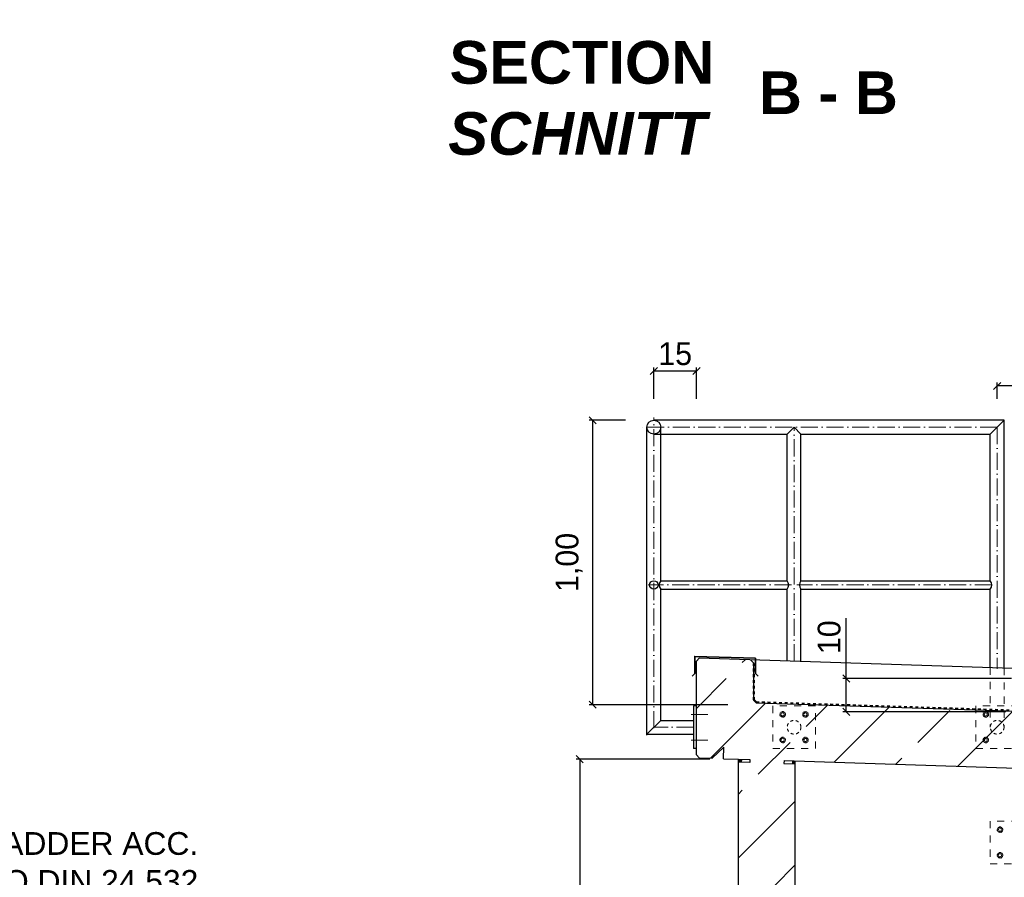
# Model space of a CAD drawing. Header units: millimetres. Extents: x -19424 to 109295, y -11926 to 8715.
# Tile 19 of 38: x -9781 to -6319, y 5700 to 8715. Entities that reach past the tile are written whole.
import ezdxf

# ---------------------------------------------------------------- set-up
doc = ezdxf.new("R2010")
doc.units = ezdxf.units.MM
doc.linetypes.add('ACAD_ISO10W100', pattern=[18, 12, -3, 0, -3])
doc.linetypes.add('JIS_02_1.0', pattern=[2, 1, -1])
doc.layers.add('Bemaßung', color=7, linetype='Continuous', lineweight=13)
doc.layers.add('Beschriftung', color=7, linetype='Continuous')
doc.styles.add('LBB3.5M1000', font='isocp.shx', dxfattribs={"height": 3.5})
doc.dimstyles.new('DIN', dxfattribs={"dimtxt": 2.5, "dimasz": 2.5, "dimexe": 1.25, "dimexo": 0.625, "dimtad": 1, "dimtih": 1, "dimdec": 4, "dimdsep": 46, "dimlunit": 6, "dimtxsty": 'Standard', "dimcen": 2.5, "dimadec": 0, "dimazin": 0, "dimtfac": 1, "dimtdec": 4, "dimtmove": 0, "dimatfit": 3, "dimfxl": 0, "dimtvp": 1, "dimtolj": 1, "dimtzin": 0, "dimarcsym": 0})

# ---------------------------------------------------------------- blocks, each defined once
blk = doc.blocks.new('_Oblique')
at = {"color": 0, "linetype": 'ByBlock', "lineweight": -2}
blk.add_line((-0.5, -0.5), (0.5, 0.5), dxfattribs=at)
blk = doc.blocks.new('*D15')
at = {"layer": 'Bemaßung', "color": 0, "lineweight": -2, "transparency": 16777216}
for p, q in [((-7651.2, 7306.6), (-7778.5, 7306.6)), ((-7766, 6306.6), (-7766, 7306.6)), ((-7290.9, 6306.6), (-7778.5, 6306.6))]:
    blk.add_line(p, q, dxfattribs=at)
at = {"layer": 'DEFPOINTS', "color": 0, "transparency": 16777216}
for p in [(-7766, 7306.6), (-7551.2, 7306.6), (-7190.9, 6306.6)]:
    blk.add_point(p, dxfattribs=at)
at = {"layer": 'Bemaßung', "color": 0, "lineweight": -2, "transparency": 16777216, "xscale": 25, "yscale": 25, "zscale": 25}
for p, rotation in [((-7766, 7306.6), 90), ((-7766, 6306.6), 270)]:
    blk.add_blockref('_Oblique', p, dxfattribs=dict(at, rotation=rotation))
at = {"layer": 'Bemaßung', "color": 0, "transparency": 16777216, "insert": (-7848.9, 6806.6), "char_height": 80, "attachment_point": 5, "rotation": 90}
blk.add_mtext('\\A1;1,00', dxfattribs=at)
blk = doc.blocks.new('*D44')
at = {"layer": 'Bemaßung', "color": 0, "lineweight": -2, "transparency": 16777216}
for p, q in [((-7353.7, 6114.9), (-7824.4, 6114.9)), ((-7811.9, 6114.9), (-7811.9, 3079.8)), ((-7353.7, 3079.8), (-7824.4, 3079.8))]:
    blk.add_line(p, q, dxfattribs=at)
at = {"layer": 'DEFPOINTS', "color": 0, "transparency": 16777216}
for p in [(-7253.7, 6114.9), (-7811.9, 3079.8), (-7253.7, 3079.8)]:
    blk.add_point(p, dxfattribs=at)
at = {"layer": 'Bemaßung', "color": 0, "lineweight": -2, "transparency": 16777216, "xscale": 25, "yscale": 25, "zscale": 25}
for p, rotation in [((-7811.9, 6114.9), 90), ((-7811.9, 3079.8), 270)]:
    blk.add_blockref('_Oblique', p, dxfattribs=dict(at, rotation=rotation))
at = {"layer": 'Bemaßung', "color": 0, "transparency": 16777216, "insert": (-7898.7, 4529.8), "char_height": 80, "attachment_point": 5, "rotation": 90}
blk.add_mtext('\\A1;3,03', dxfattribs=at)
blk = doc.blocks.new('*D93')
at = {"layer": 'Bemaßung', "color": 0, "lineweight": -2, "transparency": 16777216}
for p, q in [((-7551.2, 7382.4), (-7551.2, 7492.6)), ((-7551.2, 7480.1), (-7401.2, 7480.1)), ((-7401.2, 7382.4), (-7401.2, 7492.6))]:
    blk.add_line(p, q, dxfattribs=at)
at = {"layer": 'DEFPOINTS', "color": 0, "transparency": 16777216}
for p in [(-7401.2, 7480.1), (-7551.2, 7282.4), (-7401.2, 7282.4)]:
    blk.add_point(p, dxfattribs=at)
at = {"layer": 'Bemaßung', "color": 0, "lineweight": -2, "transparency": 16777216, "xscale": 25, "yscale": 25, "zscale": 25, "rotation": 180}
blk.add_blockref('_Oblique', (-7551.2, 7480.1), dxfattribs=at)
at = {"layer": 'Bemaßung', "color": 0, "lineweight": -2, "transparency": 16777216, "xscale": 25, "yscale": 25, "zscale": 25}
blk.add_blockref('_Oblique', (-7401.2, 7480.1), dxfattribs=at)
at = {"layer": 'Bemaßung', "color": 0, "transparency": 16777216, "insert": (-7476.2, 7540.1), "char_height": 80, "attachment_point": 5}
blk.add_mtext('\\A1;15', dxfattribs=at)
blk = doc.blocks.new('*D221')
at = {"layer": 'Bemaßung', "color": 0, "lineweight": -2, "transparency": 16777216}
for p, q in [((-6874.3, 6398.6), (-6874.3, 6610.5)), ((-6293.7, 6398.6), (-6886.8, 6398.6)), ((-6874.3, 6281.5), (-6874.3, 6398.6)), ((-6313.7, 6281.5), (-6886.8, 6281.5))]:
    blk.add_line(p, q, dxfattribs=at)
at = {"layer": 'DEFPOINTS', "color": 0, "transparency": 16777216}
for p in [(-6193.7, 6398.6), (-6874.3, 6281.5), (-6213.7, 6281.5)]:
    blk.add_point(p, dxfattribs=at)
at = {"layer": 'Bemaßung', "color": 0, "lineweight": -2, "transparency": 16777216, "xscale": 25, "yscale": 25, "zscale": 25}
for p, rotation in [((-6874.3, 6398.6), 90), ((-6874.3, 6281.5), 270)]:
    blk.add_blockref('_Oblique', p, dxfattribs=dict(at, rotation=rotation))
at = {"layer": 'Bemaßung', "color": 0, "transparency": 16777216, "insert": (-6934.3, 6543.8), "char_height": 80, "attachment_point": 5, "rotation": 90}
blk.add_mtext('\\A1;10', dxfattribs=at)
blk = doc.blocks.new('*D234')
at = {"layer": 'Bemaßung', "color": 0, "lineweight": -2, "transparency": 16777216}
for p, q in [((-6343.7, 7382.4), (-6343.7, 7439.7)), ((-5743.7, 7427.2), (-6343.7, 7427.2)), ((-5743.7, 7382.4), (-5743.7, 7439.7))]:
    blk.add_line(p, q, dxfattribs=at)
at = {"layer": 'DEFPOINTS', "color": 0, "transparency": 16777216}
for p in [(-6343.7, 7427.2), (-6343.7, 7282.4), (-5743.7, 7282.4)]:
    blk.add_point(p, dxfattribs=at)
at = {"layer": 'Bemaßung', "color": 0, "lineweight": -2, "transparency": 16777216, "xscale": 25, "yscale": 25, "zscale": 25, "rotation": 180}
blk.add_blockref('_Oblique', (-6343.7, 7427.2), dxfattribs=at)
at = {"layer": 'Bemaßung', "color": 0, "lineweight": -2, "transparency": 16777216, "xscale": 25, "yscale": 25, "zscale": 25}
blk.add_blockref('_Oblique', (-5743.7, 7427.2), dxfattribs=at)
at = {"layer": 'Bemaßung', "color": 0, "transparency": 16777216, "insert": (-6043.7, 7487.2), "char_height": 80, "attachment_point": 5}
blk.add_mtext('\\A1;60', dxfattribs=at)

msp = doc.modelspace()

# ---------------------------------------------------------------- hatches: boundary and pattern name
at = {"lineweight": 13}
h = msp.add_hatch(dxfattribs=at)
h.set_pattern_fill('ANSI33', color=256, scale=50, style=0)
h.paths.add_polyline_path([(-7401.192, 6459.566), (-7391.196, 6469.562), (-7211.384, 6463.761), (-7201.192, 6453.569), (-7201.192, 6323.354), (-7190.859, 6313.02), (-6213.667, 6281.495), (-6213.667, 6378.593), (-6193.667, 6398.593), (-6073.667, 6398.593), (-6053.667, 6378.593), (-6053.667, 6076.229), (-7093.324, 6109.77), (-7093.646, 6099.775), (-7053.667, 6098.485), (-7053.667, 3079.77), (-5759.37, 3079.77), (-5759.37, 2924.77), (-5859.37, 2924.77), (-5859.37, 2914.77), (-5759.37, 2914.77), (-5759.37, 2629.77), (-5859.37, 2629.77), (-5859.37, 2619.77), (-9116.161, 2619.77), (-9116.161, 3058.804), (-7253.667, 3079.77), (-7253.667, 6104.937), (-7214.01, 6103.658), (-7213.688, 6113.653), (-7306.564, 6116.649), (-7305.274, 6156.628), (-7346.543, 6117.939), (-7391.52, 6119.39), (-7401.192, 6129.707)])
h.paths.add_polyline_path([(-2385.391, 2619.77), (-4447.37, 2619.77), (-4447.37, 2629.77), (-4547.37, 2629.77), (-4547.37, 2914.77), (-4447.37, 2914.77), (-4447.37, 2924.77), (-4547.37, 2924.77), (-4547.37, 3079.77), (-3253.667, 3079.77), (-3253.667, 5645.62), (-3158.667, 5645.62), (-3158.667, 5595.62), (-3148.667, 5595.62), (-3148.667, 5645.62), (-3053.667, 5645.62), (-3053.667, 3079.77), (-2385.391, 3072.247)])
h.paths.add_polyline_path([(-3253.667, 5813.92), (-3253.667, 5975.895), (-3213.687, 5974.605), (-3213.364, 5984.6), (-5053.667, 6043.968), (-5053.667, 6378.593), (-5033.667, 6398.593), (-4913.667, 6398.593), (-4893.667, 6378.593), (-4893.667, 6238.91), (-2913.339, 6172.024), (-2903.667, 6161.706), (-2903.667, 5984.611), (-2913.984, 5974.939), (-2958.961, 5976.39), (-2997.65, 6017.659), (-2998.94, 5977.68), (-3093.324, 5980.725), (-3093.646, 5970.732), (-3053.667, 5969.442), (-3053.667, 5813.92), (-3148.667, 5813.92), (-3148.667, 5863.92), (-3158.667, 5863.92), (-3158.667, 5813.92)])
h = msp.add_hatch(color=256)
h.dxf.hatch_style = 1
h.paths.add_polyline_path([(-7243.35, 6114.61), (-7253.667, 6114.943), (-7253.667, 6104.937), (-7243.672, 6104.615)])
h = msp.add_hatch(color=256)
h.dxf.hatch_style = 1
h.paths.add_polyline_path([(-7053.667, 6108.49), (-7063.662, 6108.813), (-7063.984, 6098.818), (-7053.667, 6098.485)])

# ---------------------------------------------------------------- linework, layer by layer
at = {"linetype": 'ACAD_ISO10W100', "lineweight": 18, "ltscale": 5}
for p, q in [((-7551.192, 6224.02), (-7551.192, 7316.571)), ((-6343.678, 7282.421), (-7593.723, 7282.421)), ((-7057.926, 6458.81), (-7057.926, 7282.421)), ((-6343.678, 7282.421), (-6343.678, 6432.544)), ((-7066.847, 6727.421), (-7571.272, 6727.421)), ((-6362.644, 6727.421), (-7047.885, 6727.421)), ((-7420.171, 6272.244), (-7361.11, 6272.244)), ((-7411.192, 6227.244), (-7551.192, 6227.244)), ((-7420.171, 6182.244), (-7361.11, 6182.244))]:
    msp.add_line(p, q, dxfattribs=at)
for p, q in [((-6319.528, 7306.571), (-7551.192, 7306.571)), ((-6367.828, 7258.271), (-6319.528, 7306.571)), ((-6319.528, 6434.988), (-6319.528, 7306.571)), ((-7575.342, 6199.87), (-7575.342, 7282.421)), ((-7527.042, 6742.371), (-7527.042, 7282.421)), ((-7057.926, 7282.421), (-7082.076, 7258.271)), ((-7033.776, 7258.271), (-7057.926, 7282.421)), ((-7551.192, 7258.271), (-7082.076, 7258.271)), ((-7082.076, 6742.371), (-7082.076, 7258.271)), ((-7033.776, 7258.271), (-6367.828, 7258.271)), ((-7033.776, 6742.371), (-7033.776, 7258.271)), ((-6367.828, 6742.371), (-6367.828, 7258.271)), ((-7527.042, 6742.371), (-7082.076, 6742.371)), ((-7033.776, 6742.371), (-6367.828, 6742.371)), ((-7527.042, 6248.17), (-7527.042, 6712.471)), ((-7527.042, 6712.471), (-7082.076, 6712.471)), ((-7082.076, 6459.589), (-7082.076, 6712.471)), ((-7033.776, 6712.471), (-6367.828, 6712.471)), ((-7033.776, 6458.031), (-7033.776, 6712.471)), ((-6367.828, 6436.546), (-6367.828, 6712.471)), ((-7391.196, 6469.562), (-7401.192, 6459.566)), ((-7401.192, 6129.707), (-7401.192, 6459.566)), ((-6253.667, 6432.863), (-7391.196, 6469.562)), ((-7211.384, 6463.761), (-7201.192, 6453.569)), ((-7201.192, 6453.569), (-7201.192, 6323.354)), ((-7401.192, 6302.244), (-7411.192, 6302.244)), ((-7411.192, 6302.244), (-7411.192, 6152.244)), ((-7201.192, 6323.354), (-7190.859, 6313.02)), ((-7190.859, 6313.02), (-6213.667, 6281.495)), ((-7527.042, 6251.394), (-7575.342, 6203.094)), ((-7527.042, 6251.394), (-7411.192, 6251.394)), ((-7575.342, 6203.094), (-7411.192, 6203.094)), ((-7401.192, 6152.244), (-7411.192, 6152.244)), ((-7401.192, 6129.707), (-7391.52, 6119.39)), ((-7305.274, 6156.628), (-7346.543, 6117.939)), ((-7306.564, 6116.649), (-7305.274, 6156.628)), ((-7391.52, 6119.39), (-7346.543, 6117.939)), ((-7306.564, 6116.649), (-7253.667, 6114.943)), ((-7253.667, 6114.943), (-7213.688, 6113.653)), ((-7253.667, 3716.92), (-7253.667, 6114.943)), ((-7214.01, 6103.658), (-7253.667, 6104.937)), ((-7243.35, 6114.61), (-7243.672, 6104.615)), ((-7213.688, 6113.653), (-7214.01, 6103.658)), ((-7093.324, 6109.77), (-7093.646, 6099.775)), ((-7093.646, 6099.775), (-7053.667, 6098.485)), ((-7093.324, 6109.77), (-3213.364, 5984.597)), ((-7063.662, 6108.813), (-7063.984, 6098.818)), ((-7053.667, 3079.77), (-7053.667, 6108.49))]:
    msp.add_line(p, q)
at = {"linetype": 'JIS_02_1.0', "lineweight": 50, "ltscale": 10}
for p, q in [((-7199.192, 6323.354), (-7199.192, 6451.098)), ((-7199.192, 6323.354), (-7190.86, 6315.022)), ((-7190.86, 6315.022), (-6215.667, 6283.561))]:
    msp.add_line(p, q, dxfattribs=at)
at = {"linetype": 'JIS_02_1.0', "lineweight": 9, "ltscale": 25}
for p, q in [((-6367.828, 6436.546), (-6367.828, 6227.244)), ((-6319.528, 6434.988), (-6319.528, 6227.244))]:
    msp.add_line(p, q, dxfattribs=at)
at = {"lineweight": 35}
msp.add_lwpolyline([(-7184.6, 6406.677), (-7194.201, 6416.278), (-7194.201, 6469.909), (-7407.116, 6476.1), (-7407.116, 6416.472), (-7416.718, 6406.87)], dxfattribs=at)
at = {"color": 253, "linetype": 'JIS_02_1.0', "lineweight": 9, "ltscale": 25}
for points in [[(-7132.926, 6152.244), (-6982.926, 6152.244), (-6982.926, 6302.244), (-7132.926, 6302.244)], [(-6418.678, 6152.244), (-6268.678, 6152.244), (-6268.678, 6302.244), (-6418.678, 6302.244)], [(-6368.678, 5746.852), (-6218.678, 5746.852), (-6218.678, 5896.852), (-6368.678, 5896.852)]]:
    msp.add_lwpolyline(points, close=True, dxfattribs=at)
at = {"color": 253, "linetype": 'JIS_02_1.0', "lineweight": 9, "ltscale": 2}
for points in [[(-7088.689, 6272.244), (-7093.476, 6279.951), (-7102.545, 6280.244), (-7107.164, 6272.244), (-7102.376, 6264.536), (-7093.308, 6264.244)], [(-7027.164, 6272.244), (-7022.376, 6279.951), (-7013.308, 6280.244), (-7008.689, 6272.244), (-7013.476, 6264.536), (-7022.545, 6264.244)], [(-6374.44, 6272.244), (-6379.228, 6279.951), (-6388.297, 6280.244), (-6392.915, 6272.244), (-6388.128, 6264.536), (-6379.059, 6264.244)], [(-7088.689, 6182.244), (-7093.476, 6174.536), (-7102.545, 6174.244), (-7107.164, 6182.244), (-7102.376, 6189.951), (-7093.308, 6190.244)], [(-7027.164, 6182.244), (-7022.376, 6174.536), (-7013.308, 6174.244), (-7008.689, 6182.244), (-7013.476, 6189.951), (-7022.545, 6190.244)], [(-6374.44, 6182.244), (-6379.228, 6174.536), (-6388.297, 6174.244), (-6392.915, 6182.244), (-6388.128, 6189.951), (-6379.059, 6190.244)], [(-6324.44, 5866.852), (-6329.228, 5874.56), (-6338.297, 5874.852), (-6342.915, 5866.852), (-6338.128, 5859.144), (-6329.059, 5858.852)], [(-6324.44, 5776.852), (-6329.228, 5769.144), (-6338.297, 5768.852), (-6342.915, 5776.852), (-6338.128, 5784.56), (-6329.059, 5784.852)]]:
    msp.add_lwpolyline(points, close=True, dxfattribs=at)
for centre, radius in [((-7551.192, 7282.421), 24.15), ((-7551.192, 6727.421), 14.95)]:
    msp.add_circle(centre, radius)
for centre, radius in [((-7097.926, 6272.244), 10), ((-7097.926, 6272.244), 5.25), ((-7017.926, 6272.244), 10), ((-7017.926, 6272.244), 5.25), ((-6383.678, 6272.244), 10), ((-6383.678, 6272.244), 5.25), ((-7097.926, 6182.244), 10), ((-7097.926, 6182.244), 5.25), ((-7017.926, 6182.244), 10), ((-7017.926, 6182.244), 5.25), ((-6383.678, 6182.244), 10), ((-6383.678, 6182.244), 5.25), ((-6333.678, 5866.852), 10), ((-6333.678, 5866.852), 5.25), ((-6333.678, 5776.852), 10), ((-6333.678, 5776.852), 5.25)]:
    msp.add_circle(centre, radius, dxfattribs=at)
at = {"color": 253, "linetype": 'JIS_02_1.0', "lineweight": 9, "ltscale": 10}
for centre in [(-7057.926, 6227.244), (-6343.678, 6227.244)]:
    msp.add_circle(centre, 24.15, dxfattribs=at)
for centre, start, end in [((-7508.076, 6727.421), 141.75338, 218.24662), ((-7101.043, 6727.421), 321.75338, 38.24662), ((-7014.81, 6727.421), 141.75338, 218.24662), ((-6386.794, 6727.421), 321.75338, 38.24662)]:
    msp.add_arc(centre, 24.15, start, end)

# ---------------------------------------------------------------- texts
at = {"layer": 'Beschriftung', "insert": (-18332.719, 8640.082), "char_height": 150, "width": 1682.94636, "attachment_point": 1, "style": 'LBB3.5M1000', "bg_fill": 2}
msp.add_mtext('\\pi387.94;{\\fArial|b1|i0|c0|p34;SECTION\\L\\P\\pi383.65;\\fArial|b1|i1|c0|p34;\\lSCHNITT}', dxfattribs=at)
at = {"layer": 'Beschriftung', "lineweight": 15, "insert": (-9904.529, 5858.544), "char_height": 80, "width": 850.20489, "attachment_point": 1, "style": 'LBB3.5M1000'}
msp.add_mtext('{\\fArial|b0|i0|c0|p34;\\C256;LADDER ACC. TO DIN 24 532\\P%%C 48,3 x 3,2 mm\\P\\fArial|b0|i1|c0|p34;LEITER NACH DIN 24 532}', dxfattribs=at)

# ---------------------------------------------------------------- dimensions: what is measured, and where the dimension line sits
at = {"layer": 'Bemaßung'}
for base, p1, p2, text, picture, middle in [((-7401.192, 7480.087), (-7551.192, 7282.421), (-7401.192, 7282.421), '15', '*D93', (-7476.192, 7540.087)), ((-6343.678, 7427.236), (-5743.678, 7282.421), (-6343.678, 7282.421), '60', '*D234', (-6043.678, 7487.236))]:
    dim = msp.add_linear_dim(base=base, p1=p1, p2=p2, text=text, dimstyle='DIN', override={"dimscale": 10, "dimtxt": 8, "dimexo": 10, "dimgap": 2, "dimdec": 2, "dimblk1": 'Oblique', "dimblk2": 'Oblique', "dimsah": 1, "dimtdec": 2, "dimtmove": 2}, dxfattribs=at)
    dim.commit()
    dim.dimension.update_dxf_attribs({"geometry": picture, "text_midpoint": middle})
for base, p1, p2, text, override, picture, middle in [((-7766.032, 7306.571), (-7190.859, 6306.571), (-7551.192, 7306.571), '1,00', {"dimscale": 10, "dimtxt": 8, "dimexo": 10, "dimgap": 2, "dimdec": 2, "dimblk1": 'Oblique', "dimblk2": 'Oblique', "dimsah": 1, "dimtdec": 2, "dimtmove": 2}, '*D15', (-7848.9, 6806.571)), ((-6874.284, 6281.495), (-6193.667, 6398.593), (-6213.667, 6281.495), '10', {"dimscale": 10, "dimtxt": 8, "dimexo": 10, "dimgap": 2, "dimdec": 2, "dimblk1": 'Oblique', "dimblk2": 'Oblique', "dimsah": 1, "dimtdec": 2}, '*D221', (-6874.284, 6543.829)), ((-7811.946, 3079.77), (-7253.667, 6114.943), (-7253.667, 3079.77), '3,03', {"dimscale": 10, "dimtxt": 8, "dimexo": 10, "dimgap": 2, "dimdec": 2, "dimblk1": 'Oblique', "dimblk2": 'Oblique', "dimsah": 1, "dimtdec": 2, "dimtmove": 2}, '*D44', (-7898.71, 4529.77))]:
    dim = msp.add_linear_dim(base=base, p1=p1, p2=p2, angle=90, text=text, dimstyle='DIN', override=override, dxfattribs=at)
    dim.commit()
    dim.dimension.update_dxf_attribs({"geometry": picture, "text_midpoint": middle, "dimtype": 160})

# ---------------------------------------------------------------- next in the draw order: texts
at = {"layer": 'Beschriftung', "insert": (-8657.725, 8640.082), "char_height": 150, "width": 1682.94636, "attachment_point": 1, "style": 'LBB3.5M1000', "bg_fill": 2}
msp.add_mtext('\\pi387.94;{\\fArial|b1|i0|c0|p34;SECTION\\L\\P\\pi383.65;\\fArial|b1|i1|c0|p34;\\lSCHNITT}', dxfattribs=at)

# ---------------------------------------------------------------- next in the draw order: texts
at = {"layer": 'Beschriftung', "insert": (-7181.633, 8533.174), "char_height": 150, "width": 519.38996, "attachment_point": 1, "style": 'LBB3.5M1000', "bg_fill": 2}
msp.add_mtext('{\\fArial|b1|i0|c0|p34;B - B}', dxfattribs=at)

doc.saveas('drawing.dxf')
